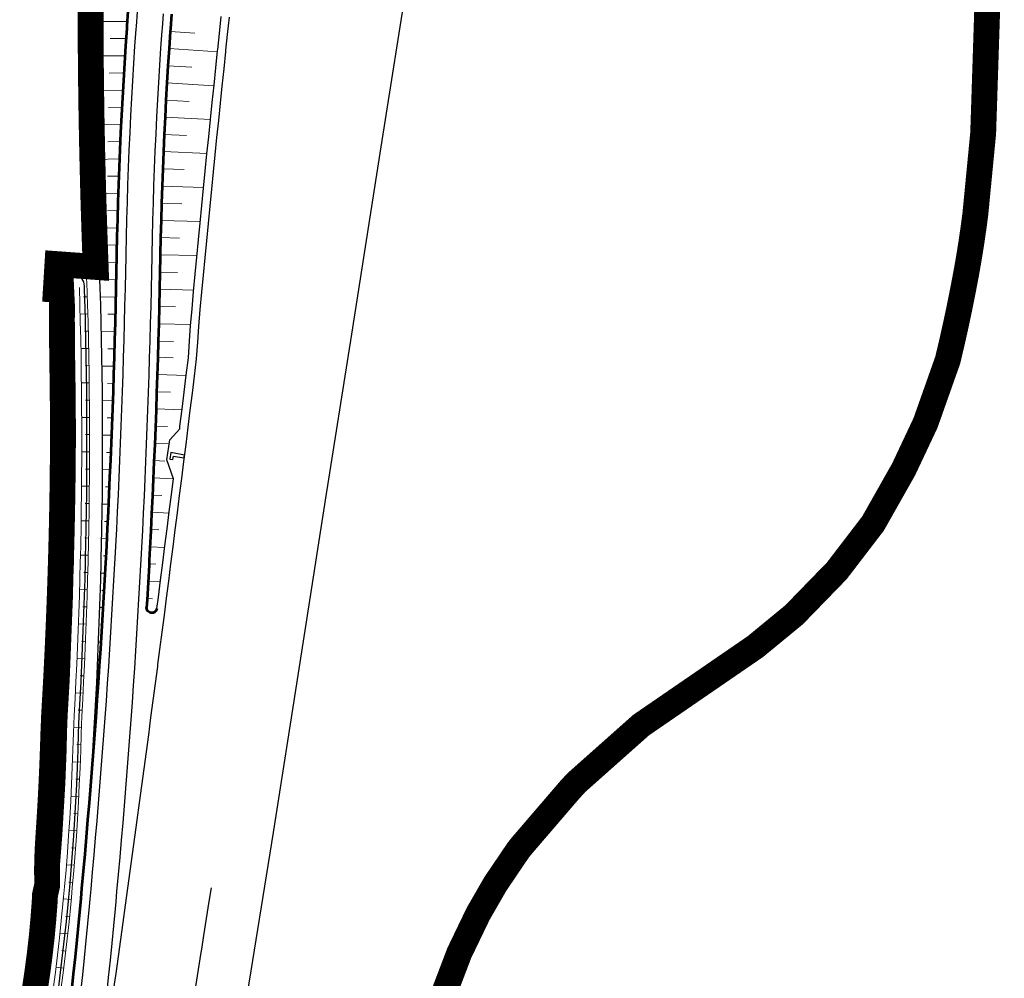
# Model space of a CAD drawing. Header units: metres. Extents: x 102313 to 104557, y 415820 to 422103.
# Tile 246 of 256: x 103915 to 104201, y 420286 to 420564. Entities that reach past the tile are written whole.
import ezdxf

# ---------------------------------------------------------------- set-up
doc = ezdxf.new("R2010")
doc.units = ezdxf.units.M
doc.header["$MEASUREMENT"] = 0
doc.linetypes.add('KG-GV', pattern=[42, 12, -6, 0, -6, 12, -6])
for name, color, linetype, lineweight in [('N-WE-GW-GRONDWERKLIJN_KRUIN-G', 90, 'Continuous', 53), ('N-WE-GW-GRONDWERKLIJN_TEEN-G', 90, 'Continuous', 30), ('N-WE-GW-TALUDARCERING-G', 90, 'Continuous', 13), ('N-WE-GW-WATERGANG-G', 90, 'Continuous', 0), ('N-WE-GW-WATERGANG_WATERLIJN-G', 130, 'Continuous', 30), ('N-WE-KG-GRONDVERWERVING-G', 130, 'KG-GV', 30), ('N-WE-VH-KANTVERHARDING-GD', 6, 'Continuous', 30)]:
    doc.layers.add(name, color=color, linetype=linetype, lineweight=lineweight)

msp = doc.modelspace()

# ---------------------------------------------------------------- linework, layer by layer
at = {"layer": 'N-WE-GW-GRONDWERKLIJN_KRUIN-G', "flags": 128}
for points in [[(103946.714, 420566.628), (103946.4, 420562.347), (103946.347, 420561.603), (103946, 420556.577), (103945.674, 420551.549), (103945.367, 420546.52), (103945.081, 420541.489), (103944.815, 420536.458), (103944.569, 420531.426), (103944.343, 420526.392), (103944.137, 420521.358), (103943.951, 420516.323), (103943.786, 420511.287), (103943.64, 420506.251), (103943.515, 420501.214), (103943.41, 420496.177), (103943.398, 420495.526), (103943.315, 420491.19), (103943.21, 420486.21), (103943.095, 420481.231), (103942.97, 420476.251), (103942.835, 420471.272), (103942.69, 420466.294), (103942.535, 420461.315), (103942.37, 420456.337), (103942.196, 420451.359), (103942.011, 420446.382), (103941.816, 420441.405), (103941.612, 420436.428), (103941.397, 420431.452), (103941.173, 420426.477), (103940.938, 420421.501), (103940.694, 420416.526), (103940.44, 420411.552), (103940.253, 420408.026), (103940.175, 420406.578), (103939.901, 420401.605), (103939.617, 420396.632), (103939.323, 420391.66), (103939.019, 420386.689), (103938.705, 420381.718), (103938.381, 420376.748), (103938.047, 420371.778), (103937.703, 420366.809), (103937.349, 420361.841), (103936.986, 420356.873), (103936.612, 420351.907), (103936.228, 420346.941), (103935.835, 420341.975), (103935.432, 420337.011), (103935.018, 420332.047), (103934.595, 420327.085), (103934.162, 420322.123), (103933.719, 420317.162), (103933.266, 420312.202), (103932.995, 420309.292), (103932.803, 420307.242), (103932.33, 420302.284), (103931.847, 420297.327), (103931.354, 420292.37), (103930.852, 420287.415), (103930.339, 420282.461)], [(103959.328, 420565.682), (103959.018, 420561.444), (103958.965, 420560.707), (103958.622, 420555.731), (103958.299, 420550.754), (103957.995, 420545.775), (103957.712, 420540.796), (103957.448, 420535.815), (103957.205, 420530.833), (103956.981, 420525.85), (103956.777, 420520.867), (103956.594, 420515.882), (103956.43, 420510.897), (103956.286, 420505.911), (103956.162, 420500.925), (103956.058, 420495.938), (103956.046, 420495.293), (103955.962, 420490.936), (103955.856, 420485.931), (103955.741, 420480.926), (103955.615, 420475.921), (103955.48, 420470.917), (103955.334, 420465.913), (103955.179, 420460.909), (103955.013, 420455.906), (103954.837, 420450.903), (103954.652, 420445.9), (103954.456, 420440.898), (103954.251, 420435.896), (103954.035, 420430.895), (103953.809, 420425.894), (103953.574, 420420.893), (103953.328, 420415.893), (103953.072, 420410.894), (103952.885, 420407.349), (103952.807, 420405.895), (103952.531, 420400.896), (103952.246, 420395.898), (103952.115, 420393.677)], [(103955.1, 420393.396), (103955.017, 420393.061), (103954.859, 420392.753), (103954.635, 420392.49), (103954.356, 420392.286), (103954.038, 420392.15), (103953.698, 420392.091), (103953.353, 420392.111), (103953.021, 420392.21), (103952.721, 420392.382), (103952.469, 420392.618), (103952.277, 420392.906), (103952.156, 420393.23), (103952.113, 420393.573), (103952.115, 420393.677)]]:
    msp.add_lwpolyline(points, dxfattribs=at)
at = {"layer": 'N-WE-GW-GRONDWERKLIJN_TEEN-G', "flags": 128}
for points in [[(103936.866, 420567.367), (103936.873, 420563.029), (103936.876, 420562.275), (103936.901, 420557.186), (103936.939, 420552.099), (103936.99, 420547.013), (103937.053, 420541.93), (103937.13, 420536.849), (103937.22, 420531.77), (103937.323, 420526.693), (103937.438, 420521.619), (103937.567, 420516.546), (103937.708, 420511.475), (103937.862, 420506.406), (103938.029, 420501.34), (103938.208, 420496.275), (103938.233, 420495.62), (103938.391, 420491.289), (103938.556, 420486.313), (103938.704, 420481.336), (103938.835, 420476.359), (103938.948, 420471.382), (103939.043, 420466.403), (103939.122, 420461.425), (103939.182, 420456.446), (103939.226, 420451.467), (103939.251, 420446.487), (103939.26, 420441.508), (103939.251, 420436.528), (103939.224, 420431.548), (103939.18, 420426.568), (103939.118, 420421.589), (103939.039, 420416.609), (103938.943, 420411.63), (103938.864, 420408.1), (103938.829, 420406.651), (103938.698, 420401.673), (103938.549, 420396.695), (103938.383, 420391.717), (103938.199, 420386.74), (103937.998, 420381.763), (103937.779, 420376.788), (103937.543, 420371.812), (103937.29, 420366.838), (103937.019, 420361.865), (103936.731, 420356.892), (103936.425, 420351.921), (103936.102, 420346.951), (103935.761, 420341.981), (103935.403, 420337.013), (103935.239, 420334.701)], [(103955.1, 420393.396), (103955.524, 420396.674), (103956.161, 420401.625), (103956.796, 420406.576), (103957.429, 420411.528), (103958.059, 420416.48), (103958.687, 420421.432), (103959.312, 420426.384), (103959.892, 420431.002), (103958.001, 420436.505), (103958.871, 420442.299), (103961.703, 420445.515), (103961.788, 420446.198), (103962.4, 420451.152), (103963.011, 420456.106), (103963.618, 420461.061), (103964.224, 420466.016), (103964.577, 420470.978), (103964.817, 420475.31), (103965.278, 420480.3), (103965.743, 420485.289), (103966.213, 420490.277), (103966.686, 420495.265), (103967.164, 420500.253), (103967.646, 420505.24), (103968.132, 420510.227), (103968.622, 420515.214), (103969.116, 420520.2), (103969.615, 420525.186), (103970.118, 420530.171), (103970.624, 420535.156), (103971.135, 420540.141), (103971.651, 420545.125), (103972.17, 420550.109), (103972.693, 420555.092), (103972.737, 420555.502), (103973.221, 420560.074), (103973.753, 420565.057)]]:
    msp.add_lwpolyline(points, dxfattribs=at)
at = {"layer": 'N-WE-GW-TALUDARCERING-G', "flags": 128}
for points in [[(103936.872, 420563.605), (103946.493, 420563.632)], [(103966.073, 420560.203), (103958.965, 420560.707)], [(103941.517, 420558.63), (103946.141, 420558.656)], [(103936.927, 420553.605), (103945.809, 420553.676)], [(103972.662, 420554.791), (103958.622, 420555.731)], [(103965.222, 420550.318), (103958.299, 420550.754)], [(103941.235, 420548.65), (103945.497, 420548.695)], [(103971.635, 420544.972), (103957.995, 420545.775)], [(103937.032, 420543.606), (103945.205, 420543.712)], [(103964.419, 420540.427), (103957.712, 420540.796)], [(103941.018, 420538.667), (103944.932, 420538.728)], [(103937.188, 420533.607), (103944.679, 420533.742)], [(103970.623, 420535.144), (103957.448, 420535.815)], [(103963.664, 420530.53), (103957.205, 420530.833)], [(103940.865, 420528.681), (103944.446, 420528.755)], [(103969.627, 420525.308), (103956.981, 420525.85)], [(103937.393, 420523.609), (103944.233, 420523.767)], [(103962.956, 420520.626), (103956.777, 420520.867)], [(103940.777, 420518.694), (103944.039, 420518.777)], [(103937.648, 420513.612), (103943.865, 420513.787)], [(103968.647, 420515.462), (103956.594, 420515.882)], [(103962.296, 420510.716), (103956.43, 420510.897)], [(103940.753, 420508.705), (103943.711, 420508.795)], [(103967.681, 420505.605), (103956.286, 420505.911)], [(103937.954, 420503.617), (103943.577, 420503.803)], [(103961.683, 420500.799), (103956.162, 420500.925)], [(103940.794, 420498.715), (103943.462, 420498.81)], [(103938.306, 420493.623), (103943.366, 420493.808)], [(103966.731, 420495.737), (103956.058, 420495.938)], [(103961.109, 420490.832), (103955.962, 420490.936)], [(103940.872, 420488.706), (103943.265, 420488.785)], [(103965.783, 420485.711), (103955.856, 420485.931)], [(103928.45, 420483.876), (103929.568, 420483.91)], [(103934.935, 420483.793), (103933.813, 420483.759)], [(103938.636, 420483.629), (103943.154, 420483.763)], [(103928.555, 420478.879), (103930.826, 420478.939)], [(103960.528, 420480.811), (103955.741, 420480.926)], [(103935.075, 420478.795), (103932.829, 420478.736)], [(103940.904, 420478.686), (103943.033, 420478.742)], [(103928.575, 420473.879), (103929.762, 420473.906)], [(103935.197, 420473.796), (103934.074, 420473.771)], [(103938.897, 420473.632), (103942.902, 420473.723)], [(103964.851, 420475.68), (103955.615, 420475.921)], [(103959.936, 420470.792), (103955.48, 420470.917)], [(103928.612, 420468.879), (103931.054, 420468.926)], [(103935.301, 420468.797), (103933.055, 420468.754)], [(103940.881, 420468.669), (103942.761, 420468.705)], [(103959.781, 420466.102), (103955.344, 420466.235)], [(103928.673, 420463.88), (103929.907, 420463.899)], [(103935.388, 420463.798), (103934.265, 420463.781)], [(103939.087, 420463.634), (103942.61, 420463.689)], [(103928.746, 420458.88), (103931.211, 420458.91)], [(103963.607, 420460.968), (103955.189, 420461.237)], [(103935.457, 420458.799), (103933.211, 420458.771)], [(103940.802, 420458.654), (103942.449, 420458.674)], [(103959.009, 420456.104), (103955.024, 420456.24)], [(103928.802, 420453.88), (103930.032, 420453.891)], [(103935.509, 420453.799), (103934.386, 420453.789)], [(103939.207, 420453.635), (103942.278, 420453.661)], [(103962.378, 420450.972), (103954.849, 420451.243)], [(103928.839, 420448.881), (103931.297, 420448.893)], [(103935.543, 420448.799), (103933.296, 420448.788)], [(103940.668, 420448.642), (103942.096, 420448.649)], [(103958.212, 420446.112), (103954.665, 420446.246)], [(103928.854, 420443.881), (103930.084, 420443.882)], [(103935.559, 420443.799), (103934.436, 420443.797)], [(103939.256, 420443.635), (103941.905, 420443.639)], [(103958.688, 420441.081), (103954.47, 420441.25)], [(103928.836, 420438.881), (103931.312, 420438.876)], [(103935.558, 420438.799), (103933.31, 420438.804)], [(103940.479, 420438.632), (103941.703, 420438.63)], [(103957.391, 420436.123), (103954.265, 420436.254)], [(103928.794, 420433.881), (103930.043, 420433.874)], [(103935.539, 420433.799), (103934.415, 420433.805)], [(103939.235, 420433.635), (103941.492, 420433.622)], [(103959.892, 420431.002), (103954.051, 420431.259)], [(103928.733, 420428.881), (103931.256, 420428.858)], [(103935.502, 420428.799), (103933.255, 420428.82)], [(103940.234, 420428.626), (103941.271, 420428.616)], [(103956.546, 420426.139), (103953.826, 420426.264)], [(103928.656, 420423.882), (103929.929, 420423.866)], [(103935.448, 420423.8), (103934.324, 420423.814)], [(103939.144, 420423.635), (103941.039, 420423.611)], [(103958.636, 420421.027), (103953.591, 420421.269)], [(103928.56, 420418.883), (103931.129, 420418.841)], [(103935.376, 420418.8), (103933.128, 420418.836)], [(103939.934, 420418.622), (103940.797, 420418.608)], [(103955.675, 420416.159), (103953.347, 420416.275)], [(103928.447, 420413.884), (103929.743, 420413.859)], [(103935.286, 420413.801), (103934.163, 420413.823)], [(103938.982, 420413.637), (103940.546, 420413.606)], [(103957.369, 420411.06), (103953.092, 420411.282)], [(103928.318, 420408.886), (103930.933, 420408.825)], [(103935.181, 420408.802), (103932.933, 420408.854)], [(103939.58, 420408.622), (103940.284, 420408.605)], [(103954.78, 420406.183), (103952.828, 420406.289)], [(103928.168, 420403.888), (103929.487, 420403.853)], [(103935.054, 420403.804), (103933.931, 420403.834)], [(103938.75, 420403.64), (103940.013, 420403.606)], [(103956.094, 420401.098), (103952.553, 420401.296)], [(103928.004, 420398.891), (103930.663, 420398.81)], [(103934.912, 420398.806), (103932.665, 420398.874)], [(103939.169, 420398.625), (103939.731, 420398.608)], [(103953.865, 420396.212), (103952.269, 420396.304)], [(103927.824, 420393.894), (103929.163, 420393.849)], [(103934.752, 420393.808), (103933.628, 420393.846)], [(103938.447, 420393.644), (103939.439, 420393.611)], [(103927.627, 420388.898), (103930.323, 420388.797)], [(103934.574, 420388.811), (103932.327, 420388.895)], [(103938.704, 420388.631), (103939.138, 420388.615)], [(103927.413, 420383.902), (103928.77, 420383.847)], [(103934.379, 420383.815), (103933.256, 420383.861)], [(103938.074, 420383.651), (103938.826, 420383.62)], [(103927.18, 420378.908), (103929.912, 420378.786)], [(103934.166, 420378.82), (103931.92, 420378.919)], [(103938.183, 420378.641), (103938.504, 420378.627)], [(103926.93, 420373.914), (103928.305, 420373.848)], [(103933.936, 420373.825), (103932.813, 420373.879)], [(103937.631, 420373.661), (103938.173, 420373.635)], [(103926.663, 420368.921), (103929.431, 420368.779)], [(103933.688, 420368.831), (103931.442, 420368.947)], [(103937.607, 420368.656), (103937.831, 420368.644)], [(103926.377, 420363.929), (103927.771, 420363.858)], [(103933.422, 420363.838), (103932.299, 420363.896)], [(103937.118, 420363.674), (103937.48, 420363.654)], [(103926.152, 420358.935), (103928.958, 420358.835)], [(103933.207, 420358.843), (103930.961, 420358.923)], [(103936.976, 420358.674), (103937.118, 420358.666)], [(103925.977, 420353.938), (103927.389, 420353.894)], [(103933.047, 420353.846), (103931.924, 420353.88)], [(103936.534, 420353.691), (103936.746, 420353.678)], [(103925.797, 420348.941), (103928.627, 420348.834)], [(103932.876, 420348.849), (103930.63, 420348.933)], [(103936.29, 420348.697), (103936.365, 420348.692)], [(103925.587, 420343.945), (103927.002, 420343.882)], [(103932.67, 420343.853), (103931.547, 420343.903)], [(103935.88, 420343.713), (103935.973, 420343.706)], [(103925.342, 420338.951), (103928.173, 420338.804)], [(103932.428, 420338.859), (103930.183, 420338.975)], [(103935.549, 420338.724), (103935.572, 420338.722)], [(103925.062, 420333.959), (103926.477, 420333.876)], [(103932.152, 420333.866), (103931.029, 420333.933)], [(103924.746, 420328.969), (103927.577, 420328.782)], [(103931.84, 420328.876), (103929.596, 420329.024)], [(103924.439, 420323.979), (103925.832, 420323.877)], [(103931.493, 420323.888), (103930.371, 420323.962)], [(103931.111, 420318.903), (103928.868, 420319.067)], [(103924.274, 420318.982), (103926.839, 420318.776)], [(103924.28, 420313.982), (103925.349, 420313.889)], [(103930.694, 420313.92), (103929.573, 420314.01)], [(103923.6, 420309.053), (103925.965, 420308.828)], [(103930.244, 420308.941), (103928.004, 420309.136)], [(103923.244, 420304.066), (103924.358, 420303.953)], [(103929.754, 420303.965), (103928.634, 420304.071)], [(103922.796, 420299.086), (103924.943, 420298.852)], [(103929.232, 420298.992), (103926.994, 420299.22)], [(103922.254, 420294.116), (103923.317, 420293.992)], [(103928.674, 420294.023), (103927.556, 420294.145)], [(103928.082, 420289.059), (103925.848, 420289.318)]]:
    msp.add_lwpolyline(points, dxfattribs=at)
at = {"layer": 'N-WE-GW-WATERGANG-G', "flags": 128}
for points in [[(103926.197, 420492.221), (103931.106, 420491.867, -0.3851733), (103934.81, 420487.997), (103935.006, 420481.425), (103935.136, 420476.456), (103935.25, 420471.485), (103935.345, 420466.515), (103935.424, 420461.543), (103935.485, 420456.572), (103935.528, 420451.6), (103935.554, 420446.628), (103935.563, 420441.656), (103935.554, 420436.684), (103935.528, 420431.711), (103935.484, 420426.739), (103935.423, 420421.767), (103935.344, 420416.795), (103935.248, 420411.823), (103935.17, 420408.298), (103935.135, 420406.851), (103935.004, 420401.88), (103934.855, 420396.909), (103934.69, 420391.939), (103934.506, 420386.969), (103934.306, 420382), (103934.088, 420377.032), (103933.852, 420372.064), (103933.599, 420367.097), (103933.329, 420362.131), (103933.145, 420357.159), (103932.998, 420352.182), (103932.816, 420347.208), (103932.599, 420342.235), (103932.348, 420337.265), (103932.061, 420332.297), (103931.74, 420327.331), (103931.384, 420322.368), (103930.993, 420317.408), (103930.568, 420312.451), (103930.302, 420309.544), (103930.107, 420307.497), (103929.612, 420302.546), (103929.082, 420297.599), (103928.518, 420292.655), (103927.919, 420287.715), (103927.285, 420282.78)], [(103930.609, 420486.488), (103930.758, 420481.528), (103930.889, 420476.567), (103931.002, 420471.605), (103931.098, 420466.642), (103931.177, 420461.68), (103931.238, 420456.717), (103931.282, 420451.753), (103931.308, 420446.79), (103931.317, 420441.826), (103931.309, 420436.862), (103931.283, 420431.898), (103931.239, 420426.935), (103931.179, 420421.971), (103931.1, 420417.007), (103931.005, 420412.044), (103930.926, 420408.525), (103930.892, 420407.081), (103930.761, 420402.118), (103930.613, 420397.156), (103930.448, 420392.194), (103930.265, 420387.233), (103930.065, 420382.272), (103929.848, 420377.312), (103929.613, 420372.353), (103929.36, 420367.395), (103929.091, 420362.437), (103928.907, 420357.473), (103928.761, 420352.505), (103928.58, 420347.539), (103928.363, 420342.575), (103928.113, 420337.613), (103927.827, 420332.654), (103927.506, 420327.696), (103927.151, 420322.742), (103926.761, 420317.79), (103926.336, 420312.841), (103926.071, 420309.939), (103925.877, 420307.896), (103925.383, 420302.954), (103924.854, 420298.015), (103924.29, 420293.08), (103923.81, 420289.125, -0.3519153), (103922.914, 420288.25), (103920.455, 420288.012)], [(103925.873, 420486.891), (103927.406, 420486.816, -0.3863249), (103928.356, 420485.864), (103928.559, 420481.581), (103928.551, 420476.628), (103928.594, 420471.672), (103928.626, 420466.717), (103928.708, 420461.759), (103928.774, 420456.801), (103928.821, 420451.842), (103928.852, 420446.883), (103928.855, 420441.925), (103928.824, 420436.967), (103928.775, 420432.009), (103928.709, 420427.051), (103928.626, 420422.094), (103928.525, 420417.136), (103928.406, 420412.179), (103928.312, 420408.665), (103928.271, 420407.223), (103928.118, 420402.267), (103927.951, 420397.311), (103927.767, 420392.356), (103927.567, 420387.401), (103927.349, 420382.447), (103927.113, 420377.493), (103926.86, 420372.541), (103926.59, 420367.589), (103926.302, 420362.639), (103926.101, 420357.681), (103925.937, 420352.721), (103925.754, 420347.76), (103925.537, 420342.802), (103925.286, 420337.846), (103925, 420332.892), (103924.679, 420327.94), (103924.379, 420322.987), (103924.248, 420318.017), (103924.288, 420313.031), (103923.654, 420310.165), (103923.555, 420308.115), (103923.175, 420303.166), (103922.716, 420298.225), (103922.162, 420293.293), (103921.823, 420290.698)], [(103920.749, 420290.198), (103921.38, 420290.266, 0.3467205), (103921.823, 420290.698)]]:
    msp.add_lwpolyline(points, format="xyb", dxfattribs=at)
msp.add_lwpolyline([(103932.609, 420486.444), (103932.757, 420481.48), (103932.888, 420476.514), (103933.001, 420471.549), (103933.097, 420466.582), (103933.176, 420461.616), (103933.237, 420456.649), (103933.281, 420451.681), (103933.307, 420446.714), (103933.316, 420441.746), (103933.307, 420436.778), (103933.281, 420431.81), (103933.237, 420426.843), (103933.176, 420421.875), (103933.098, 420416.907), (103933.002, 420411.94), (103932.924, 420408.418), (103932.889, 420406.973), (103932.758, 420402.006), (103932.61, 420397.04), (103932.444, 420392.074), (103932.262, 420387.109), (103932.061, 420382.144), (103931.843, 420377.18), (103931.608, 420372.217), (103931.356, 420367.255), (103931.085, 420362.293), (103930.902, 420357.325), (103930.755, 420352.353), (103930.573, 420347.383), (103930.357, 420342.415), (103930.106, 420337.449), (103929.82, 420332.486), (103929.499, 420327.524), (103929.143, 420322.566), (103928.753, 420317.61), (103928.328, 420312.657), (103928.062, 420309.753), (103927.868, 420307.708), (103927.373, 420302.762), (103926.844, 420297.819), (103926.28, 420292.88), (103925.681, 420287.945), (103925.048, 420283.013)], dxfattribs=at)
msp.add_lwpolyline([(103932.609, 420486.444), (103932.757, 420481.48), (103932.888, 420476.514), (103933.001, 420471.549), (103933.097, 420466.582), (103933.176, 420461.616), (103933.237, 420456.649), (103933.281, 420451.681), (103933.307, 420446.714), (103933.316, 420441.746), (103933.307, 420436.778), (103933.281, 420431.81), (103933.237, 420426.843), (103933.176, 420421.875), (103933.098, 420416.907), (103933.002, 420411.94), (103932.924, 420408.418), (103932.889, 420406.973), (103932.758, 420402.006), (103932.61, 420397.04), (103932.444, 420392.074), (103932.262, 420387.109), (103932.061, 420382.144), (103931.843, 420377.18), (103931.608, 420372.217), (103931.356, 420367.255), (103931.085, 420362.293), (103930.902, 420357.325), (103930.755, 420352.353), (103930.573, 420347.383), (103930.357, 420342.415), (103930.106, 420337.449), (103929.82, 420332.486), (103929.499, 420327.524), (103929.143, 420322.566), (103928.753, 420317.61), (103928.328, 420312.657), (103928.062, 420309.753), (103927.868, 420307.708), (103927.373, 420302.762), (103926.844, 420297.819), (103926.28, 420292.88), (103925.681, 420287.945), (103925.048, 420283.013)], dxfattribs=at)
at = {"layer": 'N-WE-GW-WATERGANG_WATERLIJN-G', "flags": 128}
for points in [[(103926.539, 420282.857), (103927.173, 420287.792), (103927.772, 420292.73), (103928.336, 420297.672), (103928.866, 420302.618), (103929.361, 420307.567), (103929.555, 420309.614), (103929.821, 420312.52), (103930.246, 420317.475), (103930.637, 420322.434), (103930.993, 420327.395), (103931.314, 420332.36), (103931.6, 420337.326), (103931.852, 420342.295), (103932.068, 420347.266), (103932.25, 420352.239), (103932.397, 420357.214), (103932.581, 420362.185), (103932.851, 420367.15), (103933.104, 420372.115), (103933.339, 420377.081), (103933.557, 420382.048), (103933.758, 420387.016), (103933.941, 420391.984), (103934.107, 420396.953), (103934.255, 420401.922), (103934.386, 420406.892), (103934.421, 420408.338), (103934.499, 420411.862), (103934.595, 420416.832), (103934.674, 420421.803), (103934.735, 420426.773), (103934.779, 420431.744), (103934.805, 420436.715), (103934.814, 420441.686), (103934.805, 420446.657), (103934.779, 420451.627), (103934.735, 420456.598), (103934.674, 420461.568), (103934.596, 420466.537), (103934.5, 420471.506), (103934.387, 420476.475), (103934.256, 420481.443, 0.001651), (103934.083, 420486.938, 0.4094499), (103931.278, 420490.075), (103926.122, 420490.405)], [(103925.925, 420487.747), (103927.726, 420487.622, -0.3853284), (103929.121, 420486.17), (103929.259, 420481.564), (103929.39, 420476.606), (103929.503, 420471.647), (103929.6, 420466.688), (103929.678, 420461.728), (103929.74, 420456.768), (103929.784, 420451.808), (103929.81, 420446.847), (103929.819, 420441.886), (103929.811, 420436.925), (103929.785, 420431.965), (103929.742, 420427.004), (103929.681, 420422.043), (103929.603, 420417.082), (103929.508, 420412.122), (103929.429, 420408.605), (103929.395, 420407.162), (103929.264, 420402.202), (103929.117, 420397.243), (103928.952, 420392.284), (103928.769, 420387.326), (103928.569, 420382.368), (103928.352, 420377.411), (103928.117, 420372.455), (103927.865, 420367.5), (103927.595, 420362.545), (103927.412, 420357.584), (103927.266, 420352.619), (103927.085, 420347.656), (103926.869, 420342.695), (103926.618, 420337.736), (103926.333, 420332.779), (103926.013, 420327.825), (103925.658, 420322.874), (103925.268, 420317.925), (103924.843, 420312.979), (103924.578, 420310.079), (103924.384, 420308.037), (103923.89, 420303.097), (103923.362, 420298.162), (103922.798, 420293.229), (103922.359, 420289.606)], [(103920.597, 420289.031), (103921.914, 420289.168, 0.3499146), (103922.359, 420289.606)]]:
    msp.add_lwpolyline(points, format="xyb", dxfattribs=at)
at = {"layer": 'N-WE-KG-GRONDVERWERVING-G', "linetype": 'Continuous', "lineweight": 0, "ltscale": 5, "const_width": 7.5, "flags": 128}
for points in [[(104036.938, 420278.177), (104042.748, 420293.443), (104048.235, 420304.843), (104053.21, 420313.485), (104059.853, 420323.306), (104060.842, 420324.541), (104074.874, 420340.887), (104076.672, 420342.841), (104095.464, 420359.55), (104096.756, 420360.438), (104097.364, 420360.856), (104128.598, 420382.319), (104139.817, 420391.546), (104152.206, 420404.304), (104162.701, 420418.014), (104171.599, 420433.763), (104177.925, 420447.203), (104184.362, 420465.406), (104185.578, 420470.543), (104186.732, 420475.694), (104187.824, 420480.859), (104188.855, 420486.036), (104189.683, 420490.367), (104190.449, 420494.709), (104191.152, 420499.062), (104191.29, 420500), (104191.793, 420503.424), (104192.371, 420507.795), (104194.636, 420531.23), (104197.011, 420604.292)], [(103935.877, 420572.464), (103935.866, 420567.367), (103935.873, 420563.026), (103935.876, 420562.271), (103935.901, 420557.18), (103935.939, 420552.09), (103935.99, 420547.002), (103936.054, 420541.916), (103936.13, 420536.833), (103936.22, 420531.751), (103936.323, 420526.672), (103936.439, 420521.595), (103936.567, 420516.519), (103936.708, 420511.446), (103936.862, 420506.375), (103937.029, 420501.306), (103937.209, 420496.239), (103937.233, 420495.583), (103937.349, 420492.42), (103926.257, 420493.219), (103925.812, 420485.892), (103927.358, 420485.817), (103927.559, 420481.558), (103927.551, 420476.624), (103927.594, 420471.665), (103927.626, 420466.705), (103927.708, 420461.744), (103927.774, 420456.789), (103927.821, 420451.834), (103927.852, 420446.88), (103927.855, 420441.928), (103927.824, 420436.975), (103927.775, 420432.021), (103927.709, 420427.066), (103927.626, 420422.112), (103927.525, 420417.159), (103927.407, 420412.205), (103927.312, 420408.693), (103927.271, 420407.253), (103927.118, 420402.299), (103926.951, 420397.346), (103926.768, 420392.394), (103926.568, 420387.443), (103926.35, 420382.492), (103926.114, 420377.543), (103925.862, 420372.594), (103925.592, 420367.646), (103925.304, 420362.688), (103925.102, 420357.718), (103924.937, 420352.755), (103924.755, 420347.8), (103924.539, 420342.849), (103924.288, 420337.9), (103924.002, 420332.953), (103923.681, 420328.003), (103923.38, 420323.03), (103923.248, 420318.026), (103923.287, 420313.136), (103922.659, 420310.299), (103922.557, 420308.177), (103922.178, 420303.251), (103921.721, 420298.327), (103921.169, 420293.414), (103920.529, 420288.509), (103919.805, 420283.605), (103919.067, 420278.679)]]:
    msp.add_lwpolyline(points, dxfattribs=at)
at = {"layer": 'N-WE-VH-KANTVERHARDING-GD', "flags": 128}
for points in [[(104028.063, 420578.015), (104019.999, 420527.218), (104011.469, 420472.904), (104003.887, 420424.824), (103996.056, 420374.583), (103988.753, 420328.395), (103980.814, 420278.726), (103973.557, 420232.876), (103966.218, 420185.833), (103955.343, 420115.943), (103947.919, 420068.712), (103938.122, 420008.729), (103929.212, 419956.023)], [(103949.356, 420566.43), (103949.043, 420562.158), (103948.99, 420561.415), (103948.644, 420556.399), (103948.319, 420551.382), (103948.013, 420546.364), (103947.727, 420541.344), (103947.461, 420536.323), (103947.216, 420531.302), (103946.99, 420526.279), (103946.785, 420521.255), (103946.6, 420516.231), (103946.434, 420511.206), (103946.289, 420506.18), (103946.164, 420501.154), (103946.06, 420496.127), (103946.047, 420495.477), (103945.964, 420491.136), (103945.859, 420486.151), (103945.744, 420481.167), (103945.619, 420476.182), (103945.484, 420471.198), (103945.339, 420466.214), (103945.184, 420461.23), (103945.019, 420456.247), (103944.844, 420451.264), (103944.659, 420446.281), (103944.464, 420441.299), (103944.259, 420436.317), (103944.045, 420431.336), (103943.82, 420426.354), (103943.585, 420421.374), (103943.341, 420416.394), (103943.086, 420411.414), (103942.899, 420407.884), (103942.821, 420406.435), (103942.547, 420401.457), (103942.262, 420396.479), (103941.968, 420391.501), (103941.664, 420386.524), (103941.349, 420381.548), (103941.025, 420376.573), (103940.691, 420371.598), (103940.347, 420366.624), (103939.992, 420361.65), (103939.628, 420356.677), (103939.254, 420351.705), (103938.87, 420346.734), (103938.476, 420341.763), (103938.073, 420336.794), (103937.659, 420331.825), (103937.235, 420326.857), (103936.801, 420321.89), (103936.358, 420316.923), (103935.904, 420311.958), (103935.634, 420309.045), (103935.441, 420306.993), (103934.967, 420302.03), (103934.484, 420297.067), (103933.991, 420292.105), (103933.488, 420287.145), (103932.975, 420282.185)], [(103940.583, 420281.39), (103941.098, 420286.365), (103941.603, 420291.341), (103942.097, 420296.318), (103942.582, 420301.296), (103943.057, 420306.275), (103943.25, 420308.333), (103943.522, 420311.254), (103943.977, 420316.235), (103944.422, 420321.217), (103944.857, 420326.199), (103945.282, 420331.182), (103945.697, 420336.167), (103946.102, 420341.151), (103946.497, 420346.137), (103946.882, 420351.124), (103947.257, 420356.111), (103947.623, 420361.099), (103947.978, 420366.088), (103948.323, 420371.077), (103948.658, 420376.068), (103948.984, 420381.058), (103949.299, 420386.05), (103949.604, 420391.042), (103949.9, 420396.035), (103950.185, 420401.028), (103950.46, 420406.022), (103950.539, 420407.475), (103950.726, 420411.016), (103950.981, 420416.011), (103951.226, 420421.006), (103951.462, 420426.002), (103951.687, 420430.998), (103951.903, 420435.995), (103952.108, 420440.992), (103952.303, 420445.99), (103952.489, 420450.988), (103952.664, 420455.986), (103952.83, 420460.985), (103952.985, 420465.984), (103953.131, 420470.983), (103953.266, 420475.983), (103953.392, 420480.982), (103953.507, 420485.983), (103953.612, 420490.983), (103953.696, 420495.337), (103953.708, 420495.983), (103953.812, 420500.979), (103953.937, 420505.975), (103954.081, 420510.97), (103954.245, 420515.964), (103954.429, 420520.958), (103954.633, 420525.951), (103954.857, 420530.943), (103955.101, 420535.934), (103955.365, 420540.925), (103955.649, 420545.914), (103955.953, 420550.902), (103956.277, 420555.888), (103956.621, 420560.874), (103956.674, 420561.611), (103956.985, 420565.858)], [(103976.04, 420564.812), (103975.508, 420559.831), (103975.024, 420555.261), (103974.981, 420554.85), (103974.457, 420549.869), (103973.938, 420544.887), (103973.423, 420539.905), (103972.913, 420534.923), (103972.406, 420529.94), (103971.903, 420524.956), (103971.405, 420519.972), (103970.911, 420514.988), (103970.421, 420510.003), (103969.935, 420505.018), (103969.453, 420500.033), (103968.976, 420495.047), (103968.502, 420490.061), (103968.033, 420485.074), (103967.568, 420480.087), (103967.107, 420475.099), (103966.889, 420470.588), (103966.507, 420465.738), (103965.901, 420460.782), (103965.293, 420455.826), (103964.683, 420450.87), (103964.07, 420445.915), (103963.455, 420440.96), (103962.837, 420436.005), (103962.217, 420431.051), (103961.594, 420426.097), (103960.969, 420421.143), (103960.341, 420416.19), (103959.711, 420411.237), (103959.078, 420406.284), (103958.443, 420401.331), (103957.805, 420396.379), (103957.165, 420391.428), (103956.522, 420386.476), (103955.877, 420381.525), (103955.303, 420377.138), (103955.229, 420376.574), (103954.579, 420371.624), (103953.927, 420366.673), (103953.272, 420361.723), (103952.614, 420356.774), (103951.954, 420351.825), (103951.292, 420346.876), (103950.627, 420341.927), (103949.96, 420336.979), (103949.29, 420332.031), (103948.617, 420327.084), (103947.942, 420322.136), (103947.265, 420317.19), (103946.585, 420312.243), (103945.903, 420307.297), (103945.218, 420302.351), (103944.531, 420297.406), (103943.841, 420292.46), (103943.149, 420287.516), (103942.455, 420282.571)], [(103970.781, 420312.401), (103970.155, 420308.409), (103969.379, 420303.469), (103968.604, 420298.53), (103967.988, 420294.607), (103967.828, 420293.59), (103967.053, 420288.651), (103966.278, 420283.711)]]:
    msp.add_lwpolyline(points, dxfattribs=at)
msp.add_lwpolyline([(103963.07, 420437.876), (103959.177, 420438.582), (103958.822, 420436.702), (103959.688, 420436.527), (103959.892, 420437.589), (103962.944, 420437.059), (103963.07, 420437.876)], close=True, dxfattribs=at)

doc.saveas('drawing.dxf')
